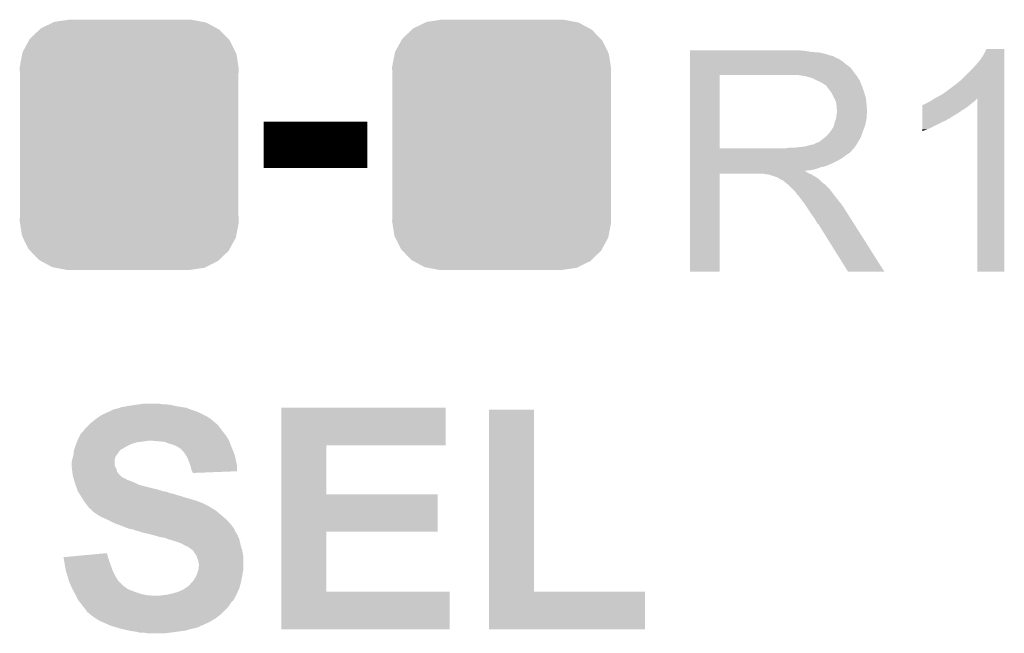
# Model space of a CAD drawing. Extents: x -1.3 to 24.2, y -3.9 to 39.7.
# Tile 21 of 42: x 11.1 to 15.5, y 17.2 to 19.9. Entities that reach past the tile are written whole.
import ezdxf

# ---------------------------------------------------------------- set-up
doc = ezdxf.new("R2010")
doc.units = 0
doc.layers.get('0').update_dxf_attribs({"linetype": 'CONTINUOUS'})
doc.layers.add('3V3_TO_5V_CLICK_V100_GTO', color=12, linetype='CONTINUOUS')
doc.layers.add('3V3_TO_5V_CLICK_V100_GTS', color=13, linetype='CONTINUOUS')

# ---------------------------------------------------------------- blocks, each defined once
blk = doc.blocks.new('CUSTOM_49')
for points in [[(-0.39008, 0.512452), (-0.336512, 0.538644), (0.3876, 0.512452), (0.339192, 0.538644)], [(-0.336512, 0.538644), (-0.330752, 0.54146), (0.339192, 0.538644), (0.324464, 0.54146)], [(-0.330752, 0.54146), (-0.266332, 0.551046), (0.324464, 0.54146), (0.274326, 0.551046)], [(-0.266332, 0.551046), (-0.26543, 0.55118), (0.274326, 0.551046), (0.26543, 0.55118)], [(-0.437866, 0.466866), (-0.39557, 0.507216), (0.436224, 0.466866), (0.397276, 0.507216)], [(-0.39557, 0.507216), (-0.39008, 0.512452), (0.397276, 0.507216), (0.3876, 0.512452)], [(-0.469636, 0.408968), (-0.4418, 0.4597), (0.468318, 0.408968), (0.44314, 0.4597)], [(-0.4418, 0.4597), (-0.437866, 0.466866), (0.44314, 0.4597), (0.436224, 0.466866)], [(-0.482418, 0.344176), (-0.4713, 0.400542), (0.481224, 0.344176), (0.472498, 0.400542)], [(-0.4713, 0.400542), (-0.469636, 0.408968), (0.472498, 0.400542), (0.468318, 0.408968)], [(-0.4826, 0.33528), (-0.482418, 0.344176), (0.4826, 0.33528), (0.481224, 0.344176)], [(-0.48133, 0.311898), (-0.4826, 0.33528), (0.48133, 0.311898), (0.4826, 0.33528)], [(-0.48133, 0.311896), (-0.48133, 0.311898), (0.48133, 0.311896), (0.48133, 0.311898)], [(-0.48133, -0.311896), (-0.48133, 0.311896), (0.48133, -0.311896), (0.48133, 0.311896)], [(-0.4826, -0.33528), (-0.481332, -0.311898), (0.4826, -0.33528), (0.48133, -0.311898)], [(-0.481222, -0.344176), (-0.4826, -0.33528), (0.482418, -0.344176), (0.4826, -0.33528)], [(-0.481332, -0.311898), (-0.48133, -0.311896), (0.48133, -0.311898), (0.48133, -0.311896)], [(-0.472498, -0.400542), (-0.481222, -0.344176), (0.471298, -0.400542), (0.482418, -0.344176)], [(-0.468316, -0.408968), (-0.472498, -0.400542), (0.469636, -0.408968), (0.471298, -0.400542)], [(-0.44314, -0.4597), (-0.468316, -0.408968), (0.441798, -0.4597), (0.469636, -0.408968)], [(-0.436222, -0.466866), (-0.44314, -0.4597), (0.437866, -0.466866), (0.441798, -0.4597)], [(-0.397276, -0.507216), (-0.436222, -0.466866), (0.395568, -0.507216), (0.437866, -0.466866)], [(-0.387598, -0.512452), (-0.397276, -0.507216), (0.39008, -0.512452), (0.395568, -0.507216)], [(-0.339192, -0.538644), (-0.387598, -0.512452), (0.33651, -0.538644), (0.39008, -0.512452)], [(-0.324462, -0.54146), (-0.339192, -0.538644), (0.330752, -0.54146), (0.33651, -0.538644)], [(-0.274326, -0.551046), (-0.324462, -0.54146), (0.26633, -0.551046), (0.330752, -0.54146)], [(-0.26543, -0.55118), (-0.274326, -0.551046), (0.26543, -0.55118), (0.26633, -0.551046)]]:
    blk.add_solid(points)

msp = doc.modelspace()

# ---------------------------------------------------------------- linework, layer by layer
at = {"layer": '3V3_TO_5V_CLICK_V100_GTO', "const_width": 0.2032}
msp.add_lwpolyline([(12.2174, 19.304), (12.6746, 19.304)], dxfattribs=at)
at = {"layer": '3V3_TO_5V_CLICK_V100_GTO'}
for points in [[(14.09702, 19.71802), (14.097022, 19.72056), (14.60246, 19.71802), (14.57452, 19.72056)], [(14.09702, 19.71294), (14.09702, 19.71802), (14.632938, 19.71294), (14.60246, 19.71802)], [(14.09702, 19.7104), (14.09702, 19.71294), (14.6685, 19.7104), (14.632938, 19.71294)], [(14.09702, 19.70278), (14.09702, 19.7104), (14.698978, 19.70278), (14.6685, 19.7104)], [(14.09702, 19.6977), (14.09702, 19.70278), (14.714222, 19.6977), (14.698978, 19.70278)], [(14.09702, 19.69516), (14.09702, 19.6977), (14.726922, 19.69516), (14.714222, 19.6977)], [(15.37462, 19.67738), (15.38986, 19.700242), (15.481298, 19.67738), (15.481298, 19.700242)], [(15.38986, 19.700242), (15.402562, 19.725618), (15.481298, 19.700242), (15.4813, 19.725618)], [(15.402562, 19.725618), (15.402574, 19.72564), (15.4813, 19.725618), (15.402574, 19.72564)], [(14.09702, 19.695138), (14.09702, 19.69516), (14.72946, 19.695138), (14.726922, 19.69516)], [(14.09702, 19.692614), (14.09702, 19.695138), (14.729474, 19.692614), (14.72946, 19.695138)], [(14.09702, 19.68754), (14.09702, 19.692614), (14.73962, 19.68754), (14.729474, 19.692614)], [(14.09702, 19.682458), (14.09702, 19.68754), (14.752322, 19.682458), (14.73962, 19.68754)], [(14.09702, 19.6723), (14.09702, 19.682458), (14.76756, 19.6723), (14.752322, 19.682458)], [(14.09702, 19.6596), (14.09702, 19.6723), (14.7828, 19.6596), (14.76756, 19.6723)], [(14.09702, 19.644358), (14.09702, 19.6596), (14.803122, 19.644358), (14.7828, 19.6596)], [(15.33906, 19.63674), (15.37462, 19.67738), (15.481298, 19.63674), (15.481298, 19.67738)], [(14.097012, 19.288782), (14.097018, 19.61132), (14.22654, 19.288782), (14.226542, 19.61132)], [(14.097018, 19.62404), (14.09702, 19.644358), (14.81836, 19.62404), (14.803122, 19.644358)], [(14.097018, 19.61134), (14.097018, 19.62404), (14.828238, 19.61134), (14.81836, 19.62404)], [(14.097018, 19.61132), (14.097018, 19.61134), (14.226542, 19.61132), (14.53388, 19.61134)], [(14.605002, 19.60626), (14.571982, 19.61134), (14.832188, 19.60626), (14.828238, 19.61134)], [(15.295878, 19.593558), (15.33906, 19.63674), (15.481296, 19.593558), (15.481298, 19.63674)], [(14.623642, 19.601176), (14.605002, 19.60626), (14.83614, 19.601176), (14.832188, 19.60626)], [(14.63294, 19.59864), (14.623642, 19.601176), (14.836144, 19.59864), (14.83614, 19.601176)], [(14.632952, 19.598634), (14.63294, 19.59864), (14.836144, 19.598634), (14.836144, 19.59864)], [(14.65326, 19.58848), (14.632952, 19.598634), (14.84376, 19.58848), (14.836144, 19.598634)], [(14.67104, 19.58086), (14.65326, 19.58848), (14.846808, 19.58086), (14.84376, 19.58848)], [(14.67951, 19.57578), (14.67104, 19.58086), (14.84884, 19.57578), (14.846808, 19.58086)], [(14.68374, 19.573242), (14.67951, 19.57578), (14.849928, 19.573242), (14.84884, 19.57578)], [(14.691364, 19.56816), (14.68374, 19.573242), (14.852106, 19.56816), (14.849928, 19.573242)], [(14.693904, 19.568152), (14.691364, 19.56816), (14.85211, 19.568152), (14.852106, 19.56816)], [(14.70152, 19.558), (14.693904, 19.568152), (14.85646, 19.558), (14.85211, 19.568152)], [(15.23746, 19.54784), (15.26794, 19.5707), (15.481296, 19.54784), (15.481296, 19.5707)], [(15.26794, 19.5707), (15.295878, 19.593558), (15.481296, 19.5707), (15.481296, 19.593558)], [(14.70914, 19.54784), (14.70152, 19.558), (14.859848, 19.54784), (14.85646, 19.558)], [(14.718212, 19.53514), (14.70914, 19.54784), (14.86408, 19.53514), (14.859848, 19.54784)], [(14.72184, 19.530058), (14.718212, 19.53514), (14.865606, 19.530058), (14.86408, 19.53514)], [(14.732, 19.509738), (14.72184, 19.530058), (14.8717, 19.509738), (14.865606, 19.530058)], [(15.18158, 19.51228), (15.209522, 19.52752), (15.481294, 19.51228), (15.481294, 19.52752)], [(15.209522, 19.52752), (15.23746, 19.54784), (15.481294, 19.52752), (15.481296, 19.54784)], [(14.73962, 19.494496), (14.732, 19.509738), (14.873226, 19.494496), (14.8717, 19.509738)], [(14.741072, 19.48434), (14.73962, 19.494496), (14.87424, 19.48434), (14.873226, 19.494496)], [(14.74216, 19.476718), (14.741072, 19.48434), (14.874876, 19.476718), (14.87424, 19.48434)], [(15.12064, 19.4691), (15.120642, 19.47926), (15.316198, 19.4691), (15.32839, 19.47926)], [(15.120642, 19.47926), (15.123166, 19.479266), (15.32839, 19.47926), (15.328398, 19.479266)], [(15.123166, 19.479266), (15.1257, 19.4818), (15.328398, 19.479266), (15.33144, 19.4818)], [(15.1257, 19.4818), (15.125704, 19.481802), (15.33144, 19.4818), (15.331442, 19.481802)], [(15.125704, 19.481802), (15.130782, 19.48434), (15.331442, 19.481802), (15.334614, 19.48434)], [(15.130782, 19.48434), (15.138404, 19.486882), (15.334614, 19.48434), (15.337792, 19.486882)], [(15.138404, 19.486882), (15.146022, 19.49196), (15.337792, 19.486882), (15.34414, 19.49196)], [(15.146022, 19.49196), (15.156178, 19.49704), (15.34414, 19.49196), (15.350912, 19.49704)], [(15.156178, 19.49704), (15.160408, 19.499578), (15.350912, 19.49704), (15.354298, 19.499578)], [(15.160408, 19.499578), (15.173098, 19.507192), (15.354298, 19.499578), (15.359376, 19.507192)], [(15.173098, 19.507192), (15.173112, 19.5072), (15.359376, 19.507192), (15.361898, 19.5072)], [(15.173112, 19.5072), (15.18158, 19.51228), (15.481294, 19.5072), (15.481294, 19.51228)], [(15.36192, 18.745222), (15.361898, 19.5072), (15.481278, 18.745222), (15.481294, 19.5072)], [(14.739618, 19.418298), (14.74252, 19.438616), (14.87424, 19.418298), (14.87424, 19.438616)], [(14.742162, 19.464018), (14.74216, 19.476718), (14.875934, 19.464018), (14.874876, 19.476718)], [(14.7447, 19.456396), (14.742162, 19.464018), (14.87657, 19.456396), (14.875934, 19.464018)], [(14.74252, 19.438616), (14.743246, 19.443696), (14.87424, 19.438616), (14.876778, 19.443696)], [(14.743246, 19.443696), (14.7447, 19.45386), (14.876778, 19.443696), (14.876778, 19.45386)], [(14.7447, 19.453862), (14.7447, 19.456396), (14.87678, 19.453862), (14.87657, 19.456396)], [(14.7447, 19.45386), (14.7447, 19.453862), (14.876778, 19.45386), (14.87678, 19.453862)], [(15.12063, 19.42592), (15.120634, 19.44116), (15.247616, 19.42592), (15.273022, 19.44116)], [(15.120634, 19.44116), (15.120636, 19.4564), (15.273022, 19.44116), (15.29588, 19.4564)], [(15.120636, 19.4564), (15.12064, 19.4691), (15.29588, 19.4564), (15.316198, 19.4691)], [(14.726918, 19.380198), (14.731998, 19.392898), (14.864538, 19.380198), (14.869156, 19.392898)], [(14.731998, 19.3929), (14.73454, 19.405598), (14.869158, 19.3929), (14.871698, 19.405598)], [(14.731998, 19.392898), (14.731998, 19.3929), (14.869156, 19.392898), (14.869158, 19.3929)], [(14.73454, 19.405598), (14.739618, 19.418298), (14.871698, 19.405598), (14.87424, 19.418298)], [(15.12062, 19.37258), (15.120626, 19.40306), (15.143478, 19.37258), (15.20444, 19.40306)], [(15.120626, 19.40306), (15.120628, 19.41068), (15.20444, 19.40306), (15.222218, 19.41068)], [(15.120628, 19.41068), (15.12063, 19.4183), (15.222218, 19.41068), (15.234922, 19.4183)], [(15.12063, 19.425898), (15.12063, 19.42592), (15.24508, 19.425898), (15.247616, 19.42592)], [(15.12063, 19.423374), (15.12063, 19.425898), (15.245066, 19.423374), (15.24508, 19.425898)], [(15.12063, 19.4183), (15.12063, 19.423374), (15.234922, 19.4183), (15.245066, 19.423374)], [(14.693898, 19.339558), (14.7066, 19.35226), (14.849762, 19.339558), (14.85438, 19.35226)], [(14.7066, 19.35226), (14.716758, 19.364958), (14.85438, 19.35226), (14.858998, 19.364958)], [(14.716758, 19.364958), (14.719298, 19.3675), (14.858998, 19.364958), (14.859922, 19.3675)], [(14.719298, 19.3675), (14.72184, 19.372578), (14.859922, 19.3675), (14.861768, 19.372578)], [(14.72184, 19.372578), (14.726918, 19.380198), (14.861768, 19.372578), (14.864538, 19.380198)], [(15.12062, 19.36499), (15.12062, 19.37258), (15.12062, 19.36499), (15.143478, 19.37258)], [(14.599918, 19.29638), (14.640558, 19.30654), (14.824286, 19.29638), (14.831062, 19.30654)], [(14.643096, 19.30654), (14.650716, 19.311618), (14.831062, 19.30654), (14.834024, 19.311618)], [(14.650716, 19.311618), (14.658338, 19.31416), (14.834024, 19.311618), (14.835506, 19.31416)], [(14.658338, 19.31416), (14.668498, 19.319238), (14.835506, 19.31416), (14.838468, 19.319238)], [(14.668498, 19.319238), (14.690722, 19.337018), (14.838468, 19.319238), (14.84884, 19.337018)], [(14.690722, 19.337018), (14.693898, 19.339558), (14.84884, 19.337018), (14.849762, 19.339558)], [(14.09701, 19.27606), (14.097012, 19.278594), (14.808178, 19.27606), (14.8082, 19.278594)], [(14.09701, 19.276046), (14.09701, 19.27606), (14.805654, 19.276046), (14.808178, 19.27606)], [(14.09701, 19.27098), (14.09701, 19.276046), (14.803116, 19.27098), (14.805654, 19.276046)], [(14.09701, 19.25574), (14.09701, 19.27098), (14.78026, 19.25574), (14.803116, 19.27098)], [(14.097012, 19.28876), (14.097012, 19.288782), (14.516098, 19.28876), (14.22654, 19.288782)], [(14.097012, 19.278594), (14.097012, 19.28876), (14.8082, 19.278594), (14.81836, 19.28876)], [(14.516098, 19.28876), (14.533864, 19.291298), (14.81836, 19.28876), (14.820898, 19.291298)], [(14.533864, 19.291298), (14.53388, 19.2913), (14.820898, 19.291298), (14.820898, 19.2913)], [(14.554198, 19.2913), (14.599918, 19.29638), (14.820898, 19.2913), (14.824286, 19.29638)], [(14.09701, 19.248118), (14.09701, 19.25574), (14.770098, 19.248118), (14.78026, 19.25574)], [(14.09701, 19.23288), (14.09701, 19.248118), (14.7447, 19.23288), (14.770098, 19.248118)], [(14.09701, 19.22526), (14.09701, 19.23288), (14.72946, 19.22526), (14.7447, 19.23288)], [(14.09701, 19.21002), (14.09701, 19.22526), (14.693898, 19.21002), (14.72946, 19.22526)], [(14.097, 18.745222), (14.097008, 19.176978), (14.226518, 18.745222), (14.22654, 19.176978)], [(14.097008, 19.187158), (14.09701, 19.189666), (14.605004, 19.187158), (14.602492, 19.189666)], [(14.097008, 19.184618), (14.097008, 19.187158), (14.610082, 19.184618), (14.605004, 19.187158)], [(14.097008, 19.17954), (14.097008, 19.184618), (14.6177, 19.17954), (14.610082, 19.184618)], [(14.097008, 19.177), (14.097008, 19.17954), (14.624052, 19.177), (14.6177, 19.17954)], [(14.097008, 19.176978), (14.097008, 19.177), (14.22654, 19.176978), (14.419578, 19.177)], [(14.09701, 19.204938), (14.09701, 19.21002), (14.671038, 19.204938), (14.693898, 19.21002)], [(14.09701, 19.19732), (14.09701, 19.204938), (14.650718, 19.19732), (14.671038, 19.204938)], [(14.09701, 19.19224), (14.09701, 19.19732), (14.627858, 19.19224), (14.650718, 19.19732)], [(14.09701, 19.189666), (14.09701, 19.19224), (14.602492, 19.189666), (14.627858, 19.19224)], [(14.429738, 19.17446), (14.419578, 19.177), (14.630402, 19.17446), (14.624052, 19.177)], [(14.444974, 19.171926), (14.442434, 19.17446), (14.634626, 19.171926), (14.630402, 19.17446)], [(14.447516, 19.17192), (14.444974, 19.171926), (14.634636, 19.17192), (14.634626, 19.171926)], [(14.477998, 19.16176), (14.447516, 19.17192), (14.651568, 19.16176), (14.634636, 19.17192)], [(14.483078, 19.15922), (14.477998, 19.16176), (14.6558, 19.15922), (14.651568, 19.16176)], [(14.488158, 19.15668), (14.483078, 19.15922), (14.658976, 19.15668), (14.6558, 19.15922)], [(14.495778, 19.151602), (14.488158, 19.15668), (14.665324, 19.151602), (14.658976, 19.15668)], [(14.500856, 19.149062), (14.495778, 19.151602), (14.668498, 19.149062), (14.665324, 19.151602)], [(14.503394, 19.14906), (14.500856, 19.149062), (14.6685, 19.14906), (14.668498, 19.149062)], [(14.50594, 19.146522), (14.503394, 19.14906), (14.671038, 19.146522), (14.6685, 19.14906)], [(14.5161, 19.1389), (14.50594, 19.146522), (14.67866, 19.1389), (14.671038, 19.146522)], [(14.519276, 19.13636), (14.5161, 19.1389), (14.6812, 19.13636), (14.67866, 19.1389)], [(14.525628, 19.131278), (14.519276, 19.13636), (14.688822, 19.131278), (14.6812, 19.13636)], [(14.528798, 19.128742), (14.525628, 19.131278), (14.691358, 19.128742), (14.688822, 19.131278)], [(14.551662, 19.105878), (14.528798, 19.128742), (14.71422, 19.105878), (14.691358, 19.128742)], [(14.559278, 19.09826), (14.551662, 19.105878), (14.719936, 19.09826), (14.71422, 19.105878)], [(14.566898, 19.0881), (14.559278, 19.09826), (14.727556, 19.0881), (14.719936, 19.09826)], [(14.56817, 19.08556), (14.566898, 19.0881), (14.72946, 19.08556), (14.727556, 19.0881)], [(14.569434, 19.083034), (14.56817, 19.08556), (14.731426, 19.083034), (14.72946, 19.08556)], [(14.57197, 19.08302), (14.569434, 19.083034), (14.731436, 19.08302), (14.731426, 19.083034)], [(14.587216, 19.0627), (14.57197, 19.08302), (14.74724, 19.0627), (14.731436, 19.08302)], [(14.60246, 19.04238), (14.587216, 19.0627), (14.763496, 19.04238), (14.74724, 19.0627)], [(14.605848, 19.037298), (14.60246, 19.04238), (14.76756, 19.037298), (14.763496, 19.04238)], [(14.624474, 19.00936), (14.605848, 19.037298), (14.78534, 19.00936), (14.76756, 19.037298)], [(14.63294, 18.99666), (14.624474, 19.00936), (14.793398, 18.99666), (14.78534, 19.00936)], [(14.64564, 18.978882), (14.63294, 18.99666), (14.804678, 18.978882), (14.793398, 18.99666)], [(14.6558, 18.961098), (14.64564, 18.978882), (14.815962, 18.961098), (14.804678, 18.978882)], [(14.658338, 18.956026), (14.6558, 18.961098), (14.81918, 18.956026), (14.815962, 18.961098)], [(14.663414, 18.953482), (14.658338, 18.956026), (14.820794, 18.953482), (14.81918, 18.956026)], [(14.665962, 18.9484), (14.663414, 18.953482), (14.824018, 18.9484), (14.820794, 18.953482)], [(14.792958, 18.74521), (14.665962, 18.9484), (14.952934, 18.74521), (14.824018, 18.9484)], [(14.226518, 18.7452), (14.097, 18.745222), (14.226518, 18.7452), (14.226518, 18.745222)], [(14.95294, 18.7452), (14.952934, 18.74521), (14.95294, 18.7452), (14.792958, 18.74521)], [(15.481278, 18.7452), (15.36192, 18.745222), (15.481278, 18.7452), (15.481278, 18.745222)], [(11.539224, 18.130522), (11.549382, 18.1356), (11.920214, 18.130522), (11.90498, 18.1356)], [(11.549382, 18.1356), (11.557002, 18.13814), (11.90498, 18.1356), (11.89736, 18.13814)], [(11.557002, 18.13814), (11.564622, 18.14068), (11.89736, 18.13814), (11.890586, 18.14068)], [(11.564622, 18.14068), (11.577322, 18.143222), (11.890586, 18.14068), (11.883806, 18.143222)], [(11.577322, 18.143222), (11.583664, 18.145758), (11.883806, 18.143222), (11.877042, 18.145758)], [(11.583664, 18.145758), (11.590022, 18.1483), (11.877042, 18.145758), (11.861794, 18.1483)], [(11.590022, 18.1483), (11.61796, 18.15338), (11.861794, 18.1483), (11.83132, 18.15338)], [(11.61796, 18.15338), (11.65098, 18.15846), (11.83132, 18.15338), (11.808458, 18.15846)], [(11.65098, 18.15846), (11.66876, 18.161), (11.808458, 18.15846), (11.79068, 18.161)], [(11.66876, 18.161), (11.686542, 18.16354), (11.772902, 18.161), (11.757658, 18.16354)], [(12.296158, 17.98066), (12.29616, 18.145738), (13.020018, 17.98066), (13.02004, 18.145738)], [(12.29616, 18.145738), (12.296162, 18.14576), (13.02004, 18.145738), (12.296162, 18.14576)], [(13.210542, 17.3355), (13.21056, 18.138118), (13.408682, 17.3355), (13.40866, 18.138118)], [(13.21056, 18.138118), (13.210562, 18.13814), (13.40866, 18.138118), (13.210562, 18.13814)], [(11.460482, 18.08226), (11.480074, 18.0975), (12.001506, 18.08226), (11.983722, 18.0975)], [(11.480074, 18.0975), (11.48334, 18.10004), (11.983722, 18.0975), (11.979658, 18.10004)], [(11.48334, 18.10004), (11.49858, 18.1102), (11.979658, 18.10004), (11.963398, 18.1102)], [(11.49858, 18.1102), (11.5062, 18.11528), (11.963398, 18.1102), (11.95324, 18.11528)], [(11.5062, 18.11528), (11.517376, 18.12036), (11.95324, 18.11528), (11.94308, 18.12036)], [(11.517376, 18.12036), (11.534144, 18.12798), (11.94308, 18.12036), (11.925934, 18.12798)], [(11.534144, 18.12798), (11.536686, 18.127986), (11.925934, 18.12798), (11.92592, 18.127986)], [(11.536686, 18.127986), (11.53922, 18.13052), (11.92592, 18.127986), (11.920218, 18.13052)], [(11.53922, 18.13052), (11.539224, 18.130522), (11.920218, 18.13052), (11.920214, 18.130522)], [(11.42238, 18.041622), (11.430002, 18.05178), (12.037694, 18.041622), (12.030076, 18.05178)], [(11.430002, 18.05178), (11.44778, 18.069558), (12.030076, 18.05178), (12.01674, 18.069558)], [(11.44778, 18.069558), (11.45286, 18.074638), (12.01674, 18.069558), (12.01166, 18.074638)], [(11.45286, 18.074638), (11.4554, 18.077178), (12.01166, 18.074638), (12.006586, 18.077178)], [(11.4554, 18.077178), (11.460468, 18.082246), (12.006586, 18.077178), (12.004046, 18.082246)], [(11.460468, 18.082246), (11.460482, 18.08226), (12.004046, 18.082246), (12.001506, 18.08226)], [(11.397488, 18.00098), (11.39952, 18.00606), (12.065, 18.00098), (12.06246, 18.00606)], [(11.39952, 18.00606), (11.402058, 18.011138), (12.06246, 18.00606), (12.05992, 18.011138)], [(11.402058, 18.011138), (11.40968, 18.02638), (12.05992, 18.011138), (12.04976, 18.02638)], [(11.40968, 18.02638), (11.412222, 18.03146), (12.04976, 18.02638), (12.045696, 18.03146)], [(11.412222, 18.03146), (11.419838, 18.03908), (12.045696, 18.03146), (12.0396, 18.03908)], [(11.419838, 18.03908), (11.42238, 18.041622), (12.0396, 18.03908), (12.037694, 18.041622)], [(11.381742, 17.957802), (11.383432, 17.962874), (11.584942, 17.957802), (11.590014, 17.962874)], [(11.383432, 17.962874), (11.383434, 17.96288), (11.590014, 17.962874), (11.592556, 17.96288)], [(11.383434, 17.96288), (11.387666, 17.97558), (11.592556, 17.96288), (11.612882, 17.97558)], [(11.387666, 17.97558), (11.38936, 17.98066), (11.612882, 17.97558), (11.62304, 17.98066)], [(11.38936, 17.98066), (11.391392, 17.98574), (11.62304, 17.98066), (11.6332, 17.98574)], [(11.391392, 17.98574), (11.394438, 17.993358), (11.6332, 17.98574), (11.656058, 17.993358)], [(11.394438, 17.993358), (11.395456, 17.9959), (11.656058, 17.993358), (11.67638, 17.9959)], [(11.395456, 17.9959), (11.397488, 18.00098), (11.67638, 17.9959), (11.71194, 18.00098)], [(11.75512, 17.99844), (11.724642, 18.00098), (12.06627, 17.99844), (12.065, 18.00098)], [(11.780518, 17.9959), (11.75512, 17.99844), (12.06754, 17.9959), (12.06627, 17.99844)], [(11.80084, 17.98828), (11.780518, 17.9959), (12.070398, 17.98828), (12.06754, 17.9959)], [(11.81862, 17.983202), (11.80084, 17.98828), (12.072302, 17.983202), (12.070398, 17.98828)], [(11.83132, 17.97812), (11.81862, 17.983202), (12.074208, 17.97812), (12.072302, 17.983202)], [(11.8364, 17.97558), (11.83132, 17.97812), (12.07516, 17.97558), (12.074208, 17.97812)], [(11.841476, 17.973042), (11.8364, 17.97558), (12.076248, 17.973042), (12.07516, 17.97558)], [(11.846554, 17.967966), (11.841476, 17.973042), (12.078424, 17.967966), (12.076248, 17.973042)], [(11.849094, 17.96796), (11.846554, 17.967966), (12.078426, 17.96796), (12.078424, 17.967966)], [(11.85926, 17.9578), (11.849094, 17.96796), (12.08278, 17.9578), (12.078426, 17.96796)], [(12.296152, 17.76476), (12.296158, 17.980638), (12.494282, 17.76476), (12.49426, 17.980638)], [(12.296158, 17.980638), (12.296158, 17.98066), (12.49426, 17.980638), (13.020018, 17.98066)], [(11.37412, 17.91716), (11.377746, 17.929858), (11.56208, 17.91716), (11.564618, 17.929858)], [(11.377746, 17.929858), (11.3792, 17.934942), (11.564618, 17.929858), (11.56843, 17.934942)], [(11.3792, 17.934942), (11.379764, 17.94002), (11.56843, 17.934942), (11.57224, 17.94002)], [(11.379764, 17.94002), (11.381458, 17.95526), (11.57224, 17.94002), (11.5824, 17.95526)], [(11.381458, 17.95526), (11.381742, 17.957802), (11.5824, 17.95526), (11.584942, 17.957802)], [(11.864338, 17.952722), (11.85926, 17.9578), (12.084686, 17.952722), (12.08278, 17.9578)], [(11.875226, 17.937478), (11.864338, 17.952722), (12.0904, 17.937478), (12.084686, 17.952722)], [(11.877038, 17.93494), (11.875226, 17.937478), (12.090964, 17.93494), (12.0904, 17.937478)], [(11.88466, 17.9197), (11.877038, 17.93494), (12.094352, 17.9197), (12.090964, 17.93494)], [(11.89228, 17.89938), (11.88466, 17.9197), (12.098868, 17.89938), (12.094352, 17.9197)], [(11.37158, 17.904462), (11.374118, 17.917158), (11.562082, 17.904462), (11.56208, 17.917158)], [(11.37158, 17.891762), (11.37158, 17.904462), (11.562082, 17.891762), (11.562082, 17.904462)], [(11.371582, 17.891758), (11.37158, 17.891762), (11.562082, 17.891758), (11.562082, 17.891762)], [(11.372428, 17.88414), (11.371582, 17.891758), (11.56462, 17.88414), (11.562082, 17.891758)], [(11.373556, 17.873978), (11.372428, 17.88414), (11.569702, 17.873978), (11.56462, 17.88414)], [(11.37412, 17.8689), (11.373556, 17.873978), (11.570972, 17.8689), (11.569702, 17.873978)], [(11.374118, 17.917158), (11.37412, 17.91716), (11.56208, 17.917158), (11.56208, 17.91716)], [(11.89482, 17.891758), (11.89228, 17.89938), (12.10056, 17.891758), (12.098868, 17.89938)], [(11.897358, 17.88414), (11.89482, 17.891758), (12.100552, 17.88414), (12.10056, 17.891758)], [(11.8999, 17.871442), (11.897358, 17.88414), (12.100542, 17.871442), (12.100552, 17.88414)], [(11.374756, 17.863816), (11.37412, 17.8689), (11.572242, 17.863816), (11.570972, 17.8689)], [(11.376026, 17.85366), (11.374756, 17.863816), (11.579862, 17.85366), (11.572242, 17.863816)], [(11.37666, 17.848582), (11.376026, 17.85366), (11.58494, 17.848582), (11.579862, 17.85366)], [(11.378114, 17.8435), (11.37666, 17.848582), (11.59002, 17.8435), (11.58494, 17.848582)], [(11.379564, 17.83842), (11.378114, 17.8435), (11.597642, 17.83842), (11.59002, 17.8435)], [(11.38029, 17.83588), (11.379564, 17.83842), (11.602722, 17.83588), (11.597642, 17.83842)], [(11.381018, 17.833336), (11.38029, 17.83588), (11.610342, 17.833336), (11.602722, 17.83588)], [(11.382468, 17.828258), (11.381018, 17.833336), (11.615426, 17.828258), (11.610342, 17.833336)], [(11.902442, 17.86636), (11.8999, 17.871442), (12.100538, 17.86636), (12.100542, 17.871442)], [(11.904978, 17.861284), (11.902442, 17.86636), (11.96989, 17.861284), (12.100538, 17.86636)], [(11.90498, 17.858762), (11.904978, 17.861284), (11.90498, 17.858762), (11.96989, 17.861284)], [(11.383194, 17.825718), (11.382468, 17.828258), (11.625582, 17.825718), (11.615426, 17.828258)], [(11.386098, 17.81556), (11.383194, 17.825718), (11.65098, 17.81556), (11.625582, 17.825718)], [(11.386822, 17.81302), (11.386098, 17.81556), (11.656062, 17.81302), (11.65098, 17.81556)], [(11.388636, 17.80794), (11.386822, 17.81302), (11.666222, 17.80794), (11.656062, 17.81302)], [(11.39045, 17.802862), (11.388636, 17.80794), (11.68146, 17.802862), (11.666222, 17.80794)], [(11.394078, 17.7927), (11.39045, 17.802862), (11.7221, 17.7927), (11.68146, 17.802862)], [(11.395892, 17.78762), (11.394078, 17.7927), (11.744958, 17.78762), (11.7221, 17.7927)], [(11.398614, 17.78), (11.395892, 17.78762), (11.77036, 17.78), (11.744958, 17.78762)], [(11.39952, 17.77746), (11.398614, 17.78), (11.777984, 17.77746), (11.77036, 17.78)], [(11.401138, 17.774918), (11.39952, 17.77746), (11.793222, 17.774918), (11.783062, 17.77746)], [(11.40437, 17.76984), (11.401138, 17.774918), (11.805922, 17.76984), (11.793222, 17.774918)], [(11.405988, 17.767298), (11.40437, 17.76984), (11.81862, 17.767298), (11.805922, 17.76984)], [(11.40922, 17.76222), (11.405988, 17.767298), (11.83386, 17.76222), (11.81862, 17.767298)], [(11.412452, 17.75714), (11.40922, 17.76222), (11.85164, 17.75714), (11.83386, 17.76222)], [(11.4173, 17.74952), (11.412452, 17.75714), (11.876406, 17.74952), (11.85164, 17.75714)], [(11.418824, 17.74698), (11.4173, 17.74952), (11.88466, 17.74698), (11.876406, 17.74952)], [(11.424918, 17.736822), (11.418824, 17.74698), (11.92022, 17.736822), (11.88466, 17.74698)], [(12.296148, 17.59966), (12.296152, 17.764738), (12.984458, 17.59966), (12.98448, 17.764738)], [(12.296152, 17.764738), (12.296152, 17.76476), (12.98448, 17.764738), (12.494282, 17.76476)], [(11.434446, 17.72412), (11.424918, 17.736822), (11.95324, 17.72412), (11.92022, 17.736822)], [(11.440162, 17.7165), (11.434446, 17.72412), (11.968478, 17.7165), (11.95324, 17.72412)], [(11.445878, 17.70888), (11.440162, 17.7165), (11.981184, 17.70888), (11.968478, 17.7165)], [(11.445894, 17.708858), (11.445878, 17.70888), (11.98372, 17.708858), (11.981184, 17.70888)], [(11.44778, 17.706342), (11.445894, 17.708858), (11.983734, 17.706342), (11.98372, 17.708858)], [(11.447788, 17.706334), (11.44778, 17.706342), (11.983734, 17.706334), (11.983734, 17.706342)], [(11.45286, 17.701262), (11.447788, 17.706334), (11.993876, 17.701262), (11.983734, 17.706334)], [(11.452864, 17.70126), (11.45286, 17.701262), (11.993878, 17.70126), (11.993876, 17.701262)], [(11.457934, 17.698722), (11.452864, 17.70126), (11.99811, 17.698722), (11.993878, 17.70126)], [(11.460478, 17.693644), (11.457934, 17.698722), (12.006574, 17.693644), (11.99811, 17.698722)], [(11.460484, 17.69364), (11.460478, 17.693644), (12.00658, 17.69364), (12.006574, 17.693644)], [(11.47318, 17.68348), (11.460484, 17.69364), (12.018772, 17.68348), (12.00658, 17.69364)], [(11.48842, 17.67332), (11.47318, 17.68348), (12.030964, 17.67332), (12.018772, 17.68348)], [(11.49731, 17.66824), (11.48842, 17.67332), (12.03706, 17.66824), (12.030964, 17.67332)], [(11.506198, 17.66316), (11.49731, 17.66824), (12.042868, 17.66316), (12.03706, 17.66824)], [(11.52398, 17.65554), (11.506198, 17.66316), (12.051576, 17.65554), (12.042868, 17.66316)], [(11.53414, 17.65046), (11.52398, 17.65554), (12.057382, 17.65046), (12.051576, 17.65554)], [(11.55954, 17.63776), (11.53414, 17.65046), (12.068496, 17.63776), (12.057382, 17.65046)], [(11.580872, 17.630142), (11.55954, 17.63776), (12.07516, 17.630142), (12.068496, 17.63776)], [(11.5951, 17.62506), (11.580872, 17.630142), (12.078972, 17.62506), (12.07516, 17.630142)], [(11.612882, 17.61744), (11.5951, 17.62506), (12.084684, 17.61744), (12.078972, 17.62506)], [(11.628118, 17.612362), (11.612882, 17.61744), (12.088492, 17.612362), (12.084684, 17.61744)], [(11.643358, 17.60982), (11.628118, 17.612362), (12.090398, 17.60982), (12.088492, 17.612362)], [(11.64337, 17.609816), (11.643358, 17.60982), (12.0904, 17.609816), (12.090398, 17.60982)], [(11.656058, 17.604742), (11.64337, 17.609816), (12.090404, 17.604742), (12.0904, 17.609816)], [(11.65609, 17.604734), (11.656058, 17.604742), (12.090404, 17.604734), (12.090404, 17.604742)], [(11.676378, 17.599662), (11.65609, 17.604734), (12.093788, 17.599662), (12.090404, 17.604734)], [(11.681456, 17.597122), (11.676378, 17.599662), (12.09548, 17.597122), (12.093788, 17.599662)], [(11.681458, 17.59712), (11.681456, 17.597122), (12.095482, 17.59712), (12.09548, 17.597122)], [(11.70432, 17.59204), (11.681458, 17.59712), (12.09853, 17.59204), (12.095482, 17.59712)], [(11.72464, 17.58696), (11.70432, 17.59204), (12.101576, 17.58696), (12.09853, 17.59204)], [(11.733538, 17.584418), (11.72464, 17.58696), (12.1031, 17.584418), (12.101576, 17.58696)], [(11.760198, 17.5768), (11.733538, 17.584418), (12.106366, 17.5768), (12.1031, 17.584418)], [(11.77544, 17.57426), (11.760198, 17.5768), (12.107454, 17.57426), (12.106366, 17.5768)], [(11.788138, 17.57172), (11.77544, 17.57426), (12.108542, 17.57172), (12.107454, 17.57426)], [(11.798298, 17.56664), (11.788138, 17.57172), (12.11072, 17.56664), (12.108542, 17.57172)], [(12.296142, 17.3355), (12.296148, 17.599638), (12.494282, 17.3355), (12.49426, 17.599638)], [(12.296148, 17.599638), (12.296148, 17.59966), (12.49426, 17.599638), (12.984458, 17.59966)], [(11.798306, 17.566638), (11.798298, 17.56664), (12.11072, 17.566638), (12.11072, 17.56664)], [(11.80846, 17.564098), (11.798306, 17.566638), (12.111286, 17.564098), (12.11072, 17.566638)], [(11.823702, 17.55902), (11.80846, 17.564098), (12.112414, 17.55902), (12.111286, 17.564098)], [(11.833858, 17.556482), (11.823702, 17.55902), (12.112978, 17.556482), (12.112414, 17.55902)], [(11.838936, 17.553942), (11.833858, 17.556482), (12.113542, 17.553942), (12.112978, 17.556482)], [(11.841476, 17.55394), (11.838936, 17.553942), (12.113544, 17.55394), (12.113542, 17.553942)], [(11.859258, 17.54632), (11.841476, 17.55394), (12.115236, 17.54632), (12.113544, 17.55394)], [(11.863488, 17.543782), (11.859258, 17.54632), (12.1158, 17.543782), (12.115236, 17.54632)], [(11.871958, 17.5387), (11.863488, 17.543782), (12.117326, 17.5387), (12.1158, 17.543782)], [(11.88466, 17.53362), (11.871958, 17.5387), (12.11885, 17.53362), (12.117326, 17.5387)], [(11.89482, 17.526), (11.88466, 17.53362), (12.121136, 17.526), (12.11885, 17.53362)], [(11.336042, 17.4879), (11.363256, 17.490438), (11.532328, 17.4879), (11.531602, 17.490438)], [(11.338572, 17.47266), (11.336042, 17.4879), (11.53668, 17.47266), (11.532328, 17.4879)], [(11.363256, 17.490438), (11.417708, 17.495516), (11.531602, 17.490438), (11.529062, 17.495516)], [(11.417708, 17.495516), (11.47218, 17.500596), (11.529062, 17.495516), (11.52906, 17.500596)], [(11.47218, 17.500596), (11.526526, 17.505664), (11.52906, 17.500596), (11.526526, 17.505664)], [(11.90244, 17.52092), (11.89482, 17.526), (12.12266, 17.52092), (12.121136, 17.526)], [(11.90498, 17.51838), (11.90244, 17.52092), (12.12342, 17.51838), (12.12266, 17.52092)], [(11.910054, 17.513306), (11.90498, 17.51838), (12.124266, 17.513306), (12.12342, 17.51838)], [(11.91006, 17.510764), (11.910054, 17.513306), (12.12469, 17.510764), (12.124266, 17.513306)], [(11.91768, 17.5006), (11.91006, 17.510764), (12.126384, 17.5006), (12.12469, 17.510764)], [(11.922758, 17.492984), (11.91768, 17.5006), (12.127654, 17.492984), (12.126384, 17.5006)], [(11.92403, 17.487898), (11.922758, 17.492984), (12.1285, 17.487898), (12.127654, 17.492984)], [(11.925298, 17.482822), (11.92403, 17.487898), (12.1285, 17.482822), (12.1285, 17.487898)], [(11.3411, 17.45742), (11.338572, 17.47266), (11.542396, 17.45742), (11.53668, 17.47266)], [(11.342024, 17.45234), (11.3411, 17.45742), (11.5443, 17.45234), (11.542396, 17.45742)], [(11.34618, 17.42948), (11.342024, 17.45234), (11.55192, 17.42948), (11.5443, 17.45234)], [(11.930378, 17.472664), (11.925298, 17.482822), (12.1285, 17.472664), (12.1285, 17.482822)], [(11.93038, 17.465044), (11.930378, 17.472664), (12.1285, 17.465044), (12.1285, 17.472664)], [(11.932918, 17.457422), (11.93038, 17.465044), (12.1285, 17.457422), (12.1285, 17.465044)], [(11.93038, 17.432022), (11.93292, 17.452342), (12.1285, 17.432022), (12.1285, 17.452342)], [(11.93292, 17.452342), (11.932918, 17.457422), (12.1285, 17.452342), (12.1285, 17.457422)], [(11.3538, 17.404082), (11.34618, 17.42948), (11.56462, 17.404082), (11.55192, 17.42948)], [(11.359896, 17.383758), (11.3538, 17.404082), (11.577322, 17.383758), (11.56462, 17.404082)], [(11.90752, 17.38376), (11.91768, 17.399), (12.119354, 17.38376), (12.122402, 17.399)], [(11.91768, 17.399), (11.919858, 17.404082), (12.122402, 17.399), (12.12342, 17.404082)], [(11.919858, 17.404082), (11.9253, 17.41678), (12.12342, 17.404082), (12.125234, 17.41678)], [(11.9253, 17.41678), (11.926992, 17.421858), (12.125234, 17.41678), (12.12596, 17.421858)], [(11.926992, 17.421858), (11.930378, 17.432018), (12.12596, 17.421858), (12.1285, 17.432018)], [(11.930378, 17.432018), (11.93038, 17.432022), (12.1285, 17.432018), (12.1285, 17.432022)], [(11.361418, 17.37868), (11.359896, 17.383758), (11.5824, 17.37868), (11.577322, 17.383758)], [(11.369322, 17.3609), (11.361418, 17.37868), (11.60018, 17.3609), (11.5824, 17.37868)], [(11.37158, 17.35582), (11.369322, 17.3609), (11.6078, 17.35582), (11.60018, 17.3609)], [(11.37539, 17.3482), (11.37158, 17.35582), (11.617962, 17.3482), (11.6078, 17.35582)], [(11.87145, 17.350738), (11.882124, 17.35836), (12.11072, 17.350738), (12.112798, 17.35836)], [(11.882124, 17.35836), (11.884666, 17.358366), (12.112798, 17.35836), (12.1128, 17.358366)], [(11.884666, 17.358366), (11.89228, 17.36598), (12.1128, 17.358366), (12.114876, 17.36598)], [(11.89228, 17.36598), (11.897362, 17.373602), (12.114876, 17.36598), (12.116954, 17.373602)], [(11.897362, 17.373602), (11.90244, 17.37868), (12.116954, 17.373602), (12.11834, 17.37868)], [(11.90244, 17.37868), (11.90752, 17.38376), (12.11834, 17.37868), (12.119354, 17.38376)], [(11.3792, 17.34058), (11.37539, 17.3482), (11.63574, 17.34058), (11.617962, 17.3482)], [(11.38174, 17.3355), (11.3792, 17.34058), (11.649288, 17.3355), (11.63574, 17.34058)], [(11.383192, 17.33296), (11.38174, 17.3355), (11.65606, 17.33296), (11.649288, 17.3355)], [(11.387548, 17.32534), (11.383192, 17.33296), (11.67892, 17.32534), (11.65606, 17.33296)], [(11.39045, 17.32026), (11.387548, 17.32534), (11.70686, 17.32026), (11.67892, 17.32534)], [(11.3919, 17.317722), (11.39045, 17.32026), (11.739854, 17.317722), (11.70686, 17.32026)], [(11.391902, 17.31772), (11.3919, 17.317722), (11.739878, 17.31772), (11.739854, 17.317722)], [(11.39952, 17.299942), (11.391902, 17.31772), (12.085546, 17.299942), (12.095248, 17.31772)], [(11.75512, 17.31772), (11.7729, 17.32026), (12.095248, 17.31772), (12.096634, 17.32026)], [(11.7729, 17.32026), (11.793218, 17.3228), (12.096634, 17.32026), (12.09802, 17.3228)], [(11.793218, 17.3228), (11.816078, 17.32788), (12.09802, 17.3228), (12.100328, 17.32788)], [(11.816078, 17.32788), (11.841482, 17.3355), (12.100328, 17.32788), (12.103792, 17.3355)], [(11.841482, 17.3355), (11.864342, 17.345662), (12.103792, 17.3355), (12.108412, 17.345662)], [(11.864342, 17.345662), (11.87145, 17.350738), (12.108412, 17.345662), (12.11072, 17.350738)], [(12.29614, 17.170422), (12.296142, 17.335478), (13.037798, 17.170422), (13.03782, 17.335478)], [(12.296142, 17.335478), (12.296142, 17.3355), (13.03782, 17.335478), (12.494282, 17.3355)], [(13.21054, 17.170422), (13.210542, 17.335478), (13.898858, 17.170422), (13.89888, 17.335478)], [(13.210542, 17.335478), (13.210542, 17.3355), (13.89888, 17.335478), (13.408682, 17.3355)], [(11.403586, 17.29486), (11.39952, 17.299942), (12.082774, 17.29486), (12.085546, 17.299942)], [(11.405622, 17.292316), (11.403586, 17.29486), (12.0777, 17.292316), (12.082774, 17.29486)], [(11.423906, 17.269458), (11.405622, 17.292316), (12.062458, 17.269458), (12.0777, 17.292316)], [(11.43, 17.26184), (11.423906, 17.269458), (12.054838, 17.26184), (12.062458, 17.269458)], [(11.43762, 17.25168), (11.43, 17.26184), (12.044678, 17.25168), (12.054838, 17.26184)], [(11.4427, 17.244064), (11.43762, 17.25168), (12.037062, 17.244064), (12.044678, 17.25168)], [(11.447776, 17.241522), (11.4427, 17.244064), (12.03452, 17.241522), (12.037062, 17.244064)], [(11.45286, 17.236442), (11.447776, 17.241522), (12.02944, 17.236442), (12.03452, 17.241522)], [(11.452864, 17.23644), (11.45286, 17.236442), (12.029438, 17.23644), (12.02944, 17.236442)], [(11.473182, 17.2212), (11.452864, 17.23644), (12.009844, 17.2212), (12.029438, 17.23644)], [(11.47725, 17.218658), (11.473182, 17.2212), (12.006578, 17.218658), (12.009844, 17.2212)], [(11.4935, 17.208502), (11.47725, 17.218658), (11.989648, 17.208502), (12.006578, 17.218658)], [(11.504934, 17.20342), (11.4935, 17.208502), (11.981178, 17.20342), (11.989648, 17.208502)], [(11.539222, 17.18818), (11.504934, 17.20342), (11.948164, 17.18818), (11.981178, 17.20342)], [(11.539228, 17.188178), (11.539222, 17.18818), (11.94816, 17.188178), (11.948164, 17.18818)], [(11.546842, 17.18564), (11.539228, 17.188178), (11.945614, 17.18564), (11.94816, 17.188178)], [(11.546854, 17.185636), (11.546842, 17.18564), (11.940534, 17.185636), (11.945614, 17.18564)], [(11.56208, 17.18056), (11.546854, 17.185636), (11.93292, 17.18056), (11.940534, 17.185636)], [(11.570542, 17.178022), (11.56208, 17.18056), (11.9253, 17.178022), (11.93292, 17.18056)], [(11.587482, 17.17294), (11.570542, 17.178022), (11.90498, 17.17294), (11.9253, 17.178022)], [(11.598922, 17.170398), (11.587482, 17.17294), (11.89228, 17.170398), (11.90498, 17.17294)], [(11.621772, 17.16532), (11.598922, 17.170398), (11.877038, 17.16532), (11.89228, 17.170398)], [(11.633202, 17.16278), (11.621772, 17.16532), (11.859258, 17.16278), (11.877038, 17.16532)], [(11.653518, 17.16024), (11.633202, 17.16278), (11.841478, 17.16024), (11.859258, 17.16278)], [(11.663678, 17.1577), (11.653518, 17.16024), (11.8237, 17.1577), (11.841478, 17.16024)], [(11.673838, 17.15516), (11.663678, 17.1577), (11.803378, 17.15516), (11.8237, 17.1577)], [(11.706858, 17.15262), (11.691618, 17.15516), (11.783058, 17.15262), (11.803378, 17.15516)], [(13.037798, 17.1704), (12.29614, 17.170422), (13.037798, 17.1704), (13.037798, 17.170422)], [(13.898858, 17.1704), (13.21054, 17.170422), (13.898858, 17.1704), (13.898858, 17.170422)]]:
    msp.add_solid(points, dxfattribs=at)

# ---------------------------------------------------------------- block references
at = {"layer": '3V3_TO_5V_CLICK_V100_GTS'}
for p in [(11.62558, 19.304), (13.26642, 19.304)]:
    msp.add_blockref('CUSTOM_49', p, dxfattribs=at)

doc.saveas('drawing.dxf')
